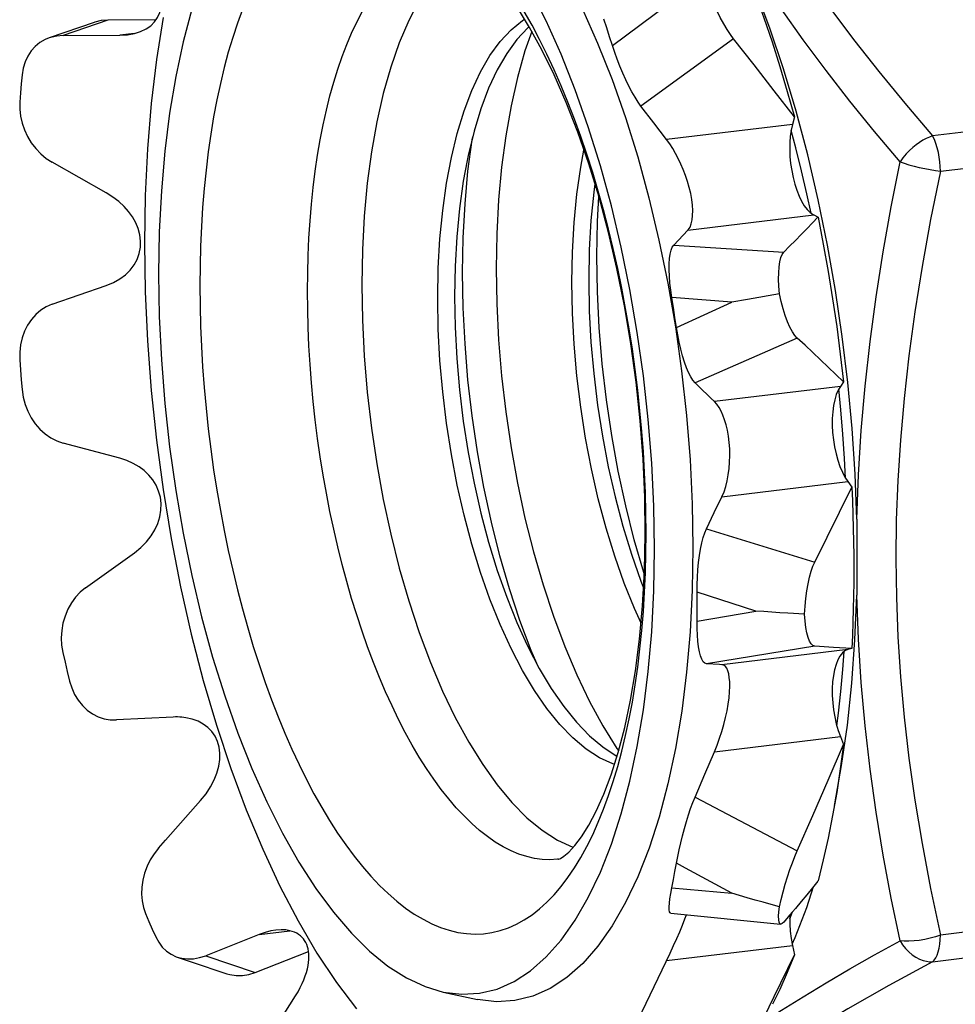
# Model space of a CAD drawing. Header units: inches. Extents: x 0 to 16.9, y 0 to 13.1.
# Tile 31 of 36: x 14.084 to 14.283, y 5.754 to 5.964. Entities that reach past the tile are written whole.
import ezdxf

# ---------------------------------------------------------------- set-up
doc = ezdxf.new("R2010")
doc.units = ezdxf.units.IN
doc.header["$LTSCALE"] = 0.9307692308
doc.header["$MEASUREMENT"] = 0
doc.layers.get('0').update_dxf_attribs({"linetype": 'CONTINUOUS'})

msp = doc.modelspace()

# ---------------------------------------------------------------- linework, layer by layer
at = {"color": 7, "linetype": 'Continuous'}
for p, q in [((14.0997076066, 5.9630608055), (14.0901930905, 5.9597711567)), ((14.1026178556, 5.963547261), (14.0931270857, 5.9602651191)), ((14.1128895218, 5.9636192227), (14.1026178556, 5.963547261)), ((14.2087369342, 5.9618698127), (14.208119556, 5.9637221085)), ((14.1083493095, 5.9607130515), (14.1051971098, 5.9603326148)), ((14.2093460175, 5.9600046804), (14.2087369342, 5.9618698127)), ((14.0931270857, 5.9602651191), (14.1051971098, 5.9603326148)), ((14.1051971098, 5.9603326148), (14.1068423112, 5.9604333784)), ((14.2099467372, 5.9581269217), (14.2093460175, 5.9600046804)), ((14.2357038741, 5.959544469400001), (14.2160125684, 5.945239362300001)), ((14.2400535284, 5.954036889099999), (14.2357038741, 5.959544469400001)), ((14.2443626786, 5.948502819), (14.2400535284, 5.954036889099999)), ((14.0844211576, 5.951938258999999), (14.0842435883, 5.9500060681)), ((14.3766801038, 5.9508166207), (14.2780204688, 5.9389094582)), ((14.0840771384, 5.9480628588), (14.0839227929, 5.9461214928)), ((14.0842435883, 5.9500060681), (14.0840771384, 5.9480628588)), ((14.2486312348, 5.9429423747), (14.2443626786, 5.948502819)), ((14.2187634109, 5.9416669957), (14.2160125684, 5.945239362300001)), ((14.2514551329, 5.9348702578), (14.2489837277, 5.9441518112)), ((14.2486312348, 5.9429423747), (14.2482123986, 5.941369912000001)), ((14.2796843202, 5.9313992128), (14.3783439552, 5.9433063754)), ((14.221450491, 5.938140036), (14.2187634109, 5.9416669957)), ((14.2482123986, 5.941369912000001), (14.221450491, 5.938140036)), ((14.1023234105, 5.9267916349), (14.0908178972, 5.9333129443)), ((14.2259882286, 5.9188711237), (14.2527501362, 5.9221009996)), ((14.2519740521, 5.9226261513), (14.2526221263, 5.9221682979)), ((14.2527501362, 5.9221140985), (14.2536492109, 5.9216281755)), ((14.2250030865, 5.9178240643), (14.2259882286, 5.9188711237)), ((14.2259882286, 5.9188711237), (14.2260700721, 5.918963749)), ((14.2260700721, 5.918963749), (14.2264380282, 5.9195301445)), ((14.2229697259, 5.9156966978), (14.2239968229, 5.9167659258)), ((14.2239968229, 5.9167659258), (14.2250030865, 5.9178240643)), ((14.2229697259, 5.9156966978), (14.2463822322, 5.914200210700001)), ((14.0908178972, 5.9031075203), (14.1023234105, 5.9070904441)), ((14.2217147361, 5.9076074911), (14.2233207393, 5.898309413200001)), ((14.2229084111, 5.9024137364), (14.2225713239, 5.9045182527)), ((14.2353241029, 5.9035380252), (14.2225713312, 5.904518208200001)), ((14.2386232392, 5.9041049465), (14.2353240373, 5.9035380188)), ((14.2454506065, 5.9053174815), (14.2386232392, 5.9041049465)), ((14.223235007, 5.9003056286), (14.2229084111, 5.9024137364)), ((14.2235510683, 5.8981942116), (14.2353241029, 5.9035380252)), ((14.2235510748, 5.898194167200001), (14.223235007, 5.9003056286)), ((14.2492150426, 5.895915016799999), (14.2275094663, 5.8863936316)), ((14.0839227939, 5.8913101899), (14.0840778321, 5.889188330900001)), ((14.0840778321, 5.889188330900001), (14.0842439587, 5.8870649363)), ((14.0842439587, 5.8870649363), (14.0844211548, 5.884940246)), ((14.2289098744, 5.8850532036), (14.2275094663, 5.8863936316)), ((14.2583996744, 5.8856344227), (14.2316377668, 5.882404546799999)), ((14.2590755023, 5.886596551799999), (14.2583996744, 5.8856344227)), ((14.1051971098, 5.8703594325), (14.0931270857, 5.873591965)), ((14.2332216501, 5.8621596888), (14.2599835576, 5.8653895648)), ((14.2582440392, 5.8589015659), (14.260825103, 5.8642335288)), ((14.2599835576, 5.8653895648), (14.260825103, 5.8642335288)), ((14.2316042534, 5.8587820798), (14.2332216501, 5.8621596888)), ((14.2299378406, 5.8553546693), (14.2316042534, 5.8587820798)), ((14.2556164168, 5.853581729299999), (14.2582440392, 5.8589015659)), ((14.2618920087, 5.8573843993), (14.2618920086, 5.841251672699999)), ((14.2299378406, 5.8553546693), (14.2529422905, 5.8482741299)), ((14.2529422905, 5.8482741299), (14.2556164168, 5.853581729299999)), ((14.0979011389, 5.8427764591), (14.1083109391, 5.8502603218)), ((14.2279689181, 5.8397977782), (14.2279576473, 5.8418702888)), ((14.2404629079, 5.8378548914), (14.2279576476, 5.841870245)), ((14.227968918, 5.8377314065), (14.2279689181, 5.8397977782)), ((14.2279576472, 5.835671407), (14.227968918, 5.8377314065)), ((14.2279576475, 5.8356714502), (14.2404629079, 5.8378548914)), ((14.0930842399, 5.8290218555), (14.0935505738, 5.8269926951)), ((14.1938308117, 5.8267087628), (14.192659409, 5.829469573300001)), ((14.2529422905, 5.830350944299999), (14.2299378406, 5.826631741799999)), ((14.2599835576, 5.829644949), (14.2332216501, 5.8264150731)), ((14.2569360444, 5.8301171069), (14.2529422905, 5.830350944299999)), ((14.260825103, 5.8298668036), (14.2569360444, 5.8301171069)), ((14.260825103, 5.8298668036), (14.2599835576, 5.829644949)), ((14.0935505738, 5.8269926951), (14.0940265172, 5.824971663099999)), ((14.0940265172, 5.824971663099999), (14.0945120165, 5.822958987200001)), ((14.116543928, 5.8153000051), (14.1045168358, 5.8146837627)), ((14.2316377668, 5.8079284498), (14.2583996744, 5.8111583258)), ((14.2583996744, 5.8111583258), (14.2590755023, 5.8094459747)), ((14.2296010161, 5.8031430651), (14.2316377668, 5.8079284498)), ((14.2558328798, 5.8018931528), (14.2590755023, 5.8094459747)), ((14.2107536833, 5.8070871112), (14.2109339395, 5.8070041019)), ((14.2275094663, 5.7982884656), (14.2296010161, 5.8031430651)), ((14.2525460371, 5.794360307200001), (14.2558328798, 5.8018931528)), ((14.2275094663, 5.7982884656), (14.2492150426, 5.7868475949)), ((14.2492150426, 5.7868475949), (14.2525460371, 5.794360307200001)), ((14.2232350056, 5.782478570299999), (14.2235510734, 5.784239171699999)), ((14.2225713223, 5.7790026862), (14.2229084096, 5.7807330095)), ((14.2229084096, 5.7807330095), (14.2232350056, 5.782478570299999)), ((14.3783439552, 5.7808333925), (14.2796843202, 5.7689262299)), ((14.2225713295, 5.7790027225), (14.2353240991, 5.777876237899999)), ((14.2780204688, 5.763262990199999), (14.3766801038, 5.775170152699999)), ((14.1106681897, 5.7734856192), (14.1113828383, 5.771823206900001)), ((14.2223305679, 5.773565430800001), (14.2457052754, 5.771252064)), ((14.2476381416, 5.772369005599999), (14.2482004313, 5.773839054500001)), ((14.1113828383, 5.771823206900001), (14.1121043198, 5.7701774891)), ((14.1121043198, 5.7701774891), (14.1128325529, 5.7685486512)), ((14.1348314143, 5.7690494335), (14.1234488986, 5.7645442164)), ((14.1348314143, 5.7690494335), (14.1413539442, 5.7698366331)), ((14.221450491, 5.763501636), (14.2482123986, 5.766731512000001)), ((14.2482123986, 5.766731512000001), (14.2486312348, 5.764694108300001)), ((14.1174053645, 5.7642546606), (14.1203779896, 5.7632478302)), ((14.1234488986, 5.7645442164), (14.133997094, 5.761000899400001)), ((14.133997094, 5.761000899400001), (14.1453309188, 5.7654481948)), ((14.2196662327, 5.7597719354), (14.2222139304, 5.7651114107)), ((14.2443626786, 5.7558436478), (14.2486312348, 5.764694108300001)), ((14.1203779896, 5.7632478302), (14.1279745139, 5.7607083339)), ((14.2153791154, 5.750891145), (14.2196662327, 5.7597719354)), ((14.1739378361, 5.756813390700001), (14.1812266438, 5.7552553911)), ((14.2400535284, 5.747017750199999), (14.2443626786, 5.7558436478))]:
    msp.add_line(p, q, dxfattribs=at)
for points in [[(14.2164579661, 6.0543155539), (14.2181851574, 6.046926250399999), (14.2200725, 6.039777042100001), (14.2221196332, 6.0328792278), (14.2243276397, 6.0261989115), (14.2266996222, 6.0197062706), (14.2292291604, 6.0134003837), (14.2319017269, 6.0072921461), (14.2347447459, 6.001316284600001), (14.237765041, 5.9954373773), (14.2410098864, 5.989576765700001), (14.2445304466, 5.9836383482), (14.2483218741, 5.9776390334), (14.2523817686, 5.9715812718), (14.2567539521, 5.9654123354), (14.2614700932, 5.9590893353), (14.2665642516, 5.9525852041), (14.2720866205, 5.945853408), (14.2780204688, 5.9389094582)], [(14.1732882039, 6.004025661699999), (14.1773184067, 6.001441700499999), (14.1813045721, 5.9982023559), (14.185258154, 5.9942952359), (14.1891447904, 5.9897575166), (14.1929415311, 5.9846087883), (14.1966255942, 5.9788894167), (14.2001697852, 5.972638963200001), (14.2035643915, 5.9658794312), (14.206798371, 5.9586275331), (14.2098485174, 5.950938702), (14.2126926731, 5.9428567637), (14.2153166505, 5.9344332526), (14.2177021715, 5.925718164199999), (14.2198393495, 5.916759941), (14.2217147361, 5.9076074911)], [(14.1068423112, 5.9604333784), (14.1083046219, 5.9606988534), (14.1096165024, 5.9611156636), (14.1107669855, 5.961670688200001), (14.1117589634, 5.9623598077), (14.1125814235, 5.9631737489), (14.1132297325, 5.964111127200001), (14.1136867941, 5.965147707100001), (14.1139353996, 5.966253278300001), (14.1139868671, 5.9674159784), (14.1138430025, 5.9686220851), (14.1135197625, 5.9698478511), (14.1130361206, 5.9710641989), (14.1123957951, 5.972272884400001), (14.1116078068, 5.9734678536), (14.1106672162, 5.9746512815), (14.1095677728, 5.975829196), (14.1083109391, 5.9769751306)], [(14.2385013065, 5.9739621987), (14.240361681, 5.9690681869), (14.2421545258, 5.964059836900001), (14.2438810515, 5.9589334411), (14.2455376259, 5.953700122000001), (14.2471206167, 5.9483710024), (14.2486312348, 5.9429423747)], [(14.2710990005, 5.9333934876), (14.2656585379, 5.9398386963), (14.2604247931, 5.9463135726), (14.2553611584, 5.952835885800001), (14.2505095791, 5.9593678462), (14.2458975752, 5.9659057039), (14.2415202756, 5.9724594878)], [(14.1739378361, 5.756813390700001), (14.1778831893, 5.7563233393), (14.1816913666, 5.756541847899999), (14.1854126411, 5.7574525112), (14.1890262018, 5.7590502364), (14.1925118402, 5.761326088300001), (14.1958500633, 5.764267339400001), (14.1990222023, 5.7678575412), (14.2020105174, 5.7720766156), (14.2047982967, 5.776900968), (14.2073699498, 5.7823036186), (14.209711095, 5.7882543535), (14.2118086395, 5.794719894), (14.2136508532, 5.8016640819), (14.2152274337, 5.8090480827), (14.2165295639, 5.816830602), (14.2175499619, 5.824968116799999), (14.2182829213, 5.8334151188), (14.218724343, 5.8421243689), (14.2188717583, 5.851047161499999), (14.218724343, 5.8601335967), (14.2182829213, 5.8693328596), (14.2175499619, 5.878593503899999), (14.2165295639, 5.887863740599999), (14.2152274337, 5.897091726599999), (14.2136508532, 5.9062258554), (14.2118086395, 5.9152150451), (14.209711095, 5.9240090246), (14.2073699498, 5.9325586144), (14.2047982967, 5.940816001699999), (14.2020105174, 5.9487350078), (14.1990222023, 5.956271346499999), (14.1958500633, 5.963382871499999), (14.1925118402, 5.9700298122)], [(14.2357038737, 5.95954447), (14.2350223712, 5.9604699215), (14.2343250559, 5.9615396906), (14.2336037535, 5.96276655), (14.2328773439, 5.964114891), (14.2321585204, 5.9655614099), (14.2314598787, 5.967074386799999), (14.2308015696, 5.968609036), (14.2301768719, 5.9701754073)], [(14.2489837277, 5.9441518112), (14.2462844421, 5.9531618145), (14.2433718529, 5.9618525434), (14.240256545, 5.9701930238)], [(14.1688521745, 5.967735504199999), (14.1666351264, 5.963484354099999), (14.1646130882, 5.9587442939), (14.1627985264, 5.9535445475), (14.1612026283, 5.9479171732), (14.1598352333, 5.9418968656), (14.1587047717, 5.9355207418), (14.1578182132, 5.9288281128), (14.1571810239, 5.9218602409), (14.156797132, 5.9146600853), (14.1566689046, 5.9072720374), (14.156797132, 5.899741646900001), (14.1571810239, 5.8921153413), (14.1578182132, 5.8844401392), (14.1587047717, 5.876763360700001), (14.1598352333, 5.869132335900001), (14.1612026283, 5.8615941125), (14.1627985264, 5.8541951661), (14.1646130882, 5.8469811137), (14.1666351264, 5.8399964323), (14.1688521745, 5.8332841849), (14.1712505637, 5.8268857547), (14.1738155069, 5.82084059), (14.1765311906, 5.8151859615), (14.1793808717, 5.8099567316), (14.1823469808, 5.8051851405), (14.185411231, 5.8009006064), (14.1885547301, 5.7971295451), (14.1917580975, 5.7938952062), (14.1950015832, 5.791217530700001), (14.1982651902, 5.7891130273)], [(14.1204952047, 5.965897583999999), (14.118652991, 5.958953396), (14.1170764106, 5.9515693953), (14.1157742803, 5.943786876), (14.1147538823, 5.9356493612), (14.1140209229, 5.9272023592), (14.1135795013, 5.9184931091), (14.1134320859, 5.9095703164), (14.1135795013, 5.9004838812), (14.1140209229, 5.8912846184), (14.1147538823, 5.882023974), (14.1157742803, 5.8727537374), (14.1170764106, 5.8635257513), (14.118652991, 5.8543916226), (14.1204952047, 5.845402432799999), (14.1225927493, 5.8366084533), (14.1249338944, 5.8280588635), (14.1275055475, 5.8198014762), (14.1302933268, 5.8118824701), (14.1332816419, 5.8043461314), (14.1364537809, 5.7972346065), (14.139792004, 5.7905876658), (14.1432776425, 5.784442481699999), (14.1468912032, 5.7788334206), (14.1506124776, 5.7737918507), (14.1544206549, 5.7693459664), (14.1582944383, 5.7655206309), (14.1622121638, 5.762337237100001), (14.1661519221, 5.7598135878)], [(14.1312721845, 5.9657841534), (14.1302068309, 5.9628818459), (14.1292022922, 5.9598528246), (14.128260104, 5.9567016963), (14.1273817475, 5.953433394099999), (14.1265685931, 5.950053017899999), (14.1258218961, 5.9465658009), (14.125142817, 5.9429771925), (14.1245323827, 5.9392926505), (14.1239915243, 5.9355177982), (14.1235210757, 5.9316584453), (14.1231217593, 5.9277204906), (14.1227941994, 5.9237100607), (14.1225389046, 5.919633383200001), (14.1223562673, 5.9154967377), (14.1222465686, 5.9113065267), (14.1222099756, 5.907069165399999), (14.122246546, 5.9027911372), (14.1223562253, 5.8984790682), (14.1225388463, 5.894139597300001), (14.1227941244, 5.8897794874), (14.1231216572, 5.8854055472), (14.1235209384, 5.881024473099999), (14.1239913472, 5.876643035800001), (14.1245321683, 5.8722678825), (14.1251425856, 5.8679056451), (14.1258216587, 5.8635630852), (14.1265683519, 5.8592468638), (14.1273815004, 5.8549637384), (14.1282598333, 5.8507204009), (14.1292019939, 5.8465233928), (14.1302065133, 5.8423792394), (14.1312718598, 5.8382942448), (14.1323964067, 5.8342746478), (14.1335784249, 5.830326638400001), (14.1348161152, 5.8264562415), (14.1361075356, 5.8226695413), (14.1374506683, 5.8189724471), (14.1388434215, 5.8153706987), (14.1402835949, 5.8118699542), (14.1417690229, 5.8084754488), (14.1432974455, 5.8051923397), (14.1448665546, 5.8020255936), (14.1464740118, 5.798979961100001), (14.1481172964, 5.7960602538), (14.1497938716, 5.7932710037), (14.1515011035, 5.7906166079), (14.1532363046, 5.7881012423), (14.154996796, 5.7857287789), (14.1567798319, 5.7835029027), (14.1585826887, 5.7814269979), (14.1604025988, 5.779504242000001), (14.1622367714, 5.777737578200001), (14.1640823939, 5.776129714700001), (14.1659366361, 5.774683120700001), (14.1677966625, 5.773400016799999), (14.1696595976, 5.7722823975)], [(14.1866985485, 5.7877170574), (14.1850235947, 5.788723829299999), (14.1833514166, 5.7898831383), (14.1816847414, 5.7911930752), (14.1800262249, 5.7926515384), (14.178378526, 5.794256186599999), (14.1767442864, 5.7960044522), (14.1751261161, 5.797893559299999), (14.1735266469, 5.799920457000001), (14.171948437, 5.802081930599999), (14.1703941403, 5.8043743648), (14.1688663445, 5.806793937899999), (14.1673675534, 5.809336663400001), (14.1659002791, 5.8119982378), (14.1644667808, 5.8147745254), (14.1630693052, 5.8176611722), (14.1617101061, 5.8206535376), (14.1603913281, 5.8237469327), (14.1591151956, 5.8269361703), (14.1578838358, 5.8302159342), (14.1566992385, 5.833580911), (14.1555633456, 5.837025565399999), (14.1544779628, 5.840544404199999), (14.153444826, 5.8441317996), (14.1524656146, 5.847781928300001), (14.1515419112, 5.8514889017), (14.1506752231, 5.855246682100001), (14.1498669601, 5.8590491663), (14.149118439, 5.8628901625), (14.1484308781, 5.866763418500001), (14.1478053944, 5.8706626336), (14.1472430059, 5.874581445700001), (14.146744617, 5.8785135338), (14.146311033, 5.8824525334), (14.1459429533, 5.886392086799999), (14.1456409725, 5.8903258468), (14.1454055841, 5.8942474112), (14.1452371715, 5.898150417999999), (14.1451360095, 5.9020285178), (14.1451022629, 5.905875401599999), (14.1451359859, 5.9096848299), (14.1452371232, 5.9134506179), (14.14540551, 5.9171666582), (14.1456408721, 5.920826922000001), (14.1459428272, 5.9244254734), (14.1463108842, 5.9279564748), (14.1467444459, 5.9314142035), (14.1472428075, 5.9347930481), (14.1478051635, 5.938087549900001), (14.1484306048, 5.9412923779), (14.1491181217, 5.944402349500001), (14.1498666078, 5.9474124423), (14.1506748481, 5.950317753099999), (14.1515415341, 5.953113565), (14.1524652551, 5.9557953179), (14.153444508, 5.9583586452), (14.1544776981, 5.9607993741), (14.1555631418, 5.9631135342), (14.1566990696, 5.965297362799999)], [(14.1984918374, 5.7850723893), (14.1985169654, 5.7850775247), (14.1988874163, 5.785238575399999), (14.199612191, 5.785706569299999), (14.2006449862, 5.7865906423), (14.2019199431, 5.787963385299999), (14.2033574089, 5.7898539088), (14.2048994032, 5.7922886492), (14.2064946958, 5.7952851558), (14.2081042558, 5.798870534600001), (14.2096785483, 5.8030358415), (14.2111782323, 5.807776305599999), (14.2125638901, 5.8130661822), (14.2138022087, 5.8188753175), (14.2148641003, 5.8251644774), (14.2157250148, 5.8318865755), (14.2163654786, 5.8389932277), (14.2167699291, 5.846428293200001), (14.2169271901, 5.854137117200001), (14.2168297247, 5.8620591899), (14.2164735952, 5.8701359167), (14.2158582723, 5.8783052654), (14.2149863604, 5.886506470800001), (14.2138636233, 5.894677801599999), (14.2124988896, 5.902757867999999), (14.210903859, 5.9106867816), (14.2090936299, 5.918404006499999), (14.2070858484, 5.9258530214), (14.2049022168, 5.932976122), (14.2025665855, 5.939722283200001), (14.2001078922, 5.946039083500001), (14.1975571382, 5.951882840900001), (14.1949501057, 5.9572125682), (14.1923246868, 5.9619972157), (14.189723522, 5.9662113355)], [(14.2110590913, 5.804762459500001), (14.2119374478, 5.8080307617), (14.2127506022, 5.8114111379), (14.2134972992, 5.8148983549), (14.2141763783, 5.818486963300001), (14.2147868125, 5.8221715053), (14.215327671, 5.8259463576), (14.2157981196, 5.8298057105), (14.216197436, 5.8337436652), (14.2165249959, 5.8377540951), (14.2167802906, 5.8418307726), (14.216962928, 5.8459674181), (14.2170726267, 5.8501576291), (14.2171092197, 5.854394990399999), (14.2170726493, 5.8586730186), (14.2169629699, 5.8629850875), (14.2167803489, 5.8673245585), (14.2165250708, 5.8716846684), (14.2161975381, 5.8760586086), (14.2157982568, 5.8804396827), (14.215327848, 5.88482112), (14.214787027, 5.889196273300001), (14.2141766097, 5.8935585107), (14.2134975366, 5.8979010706), (14.2127508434, 5.902217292), (14.2119376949, 5.9065004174), (14.211059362, 5.9107437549), (14.2101172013, 5.914940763), (14.209112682, 5.9190849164), (14.2080473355, 5.923169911), (14.2069227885, 5.927189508), (14.2057407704, 5.9311375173), (14.20450308, 5.9350079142), (14.2032116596, 5.938794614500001), (14.201868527, 5.9424917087), (14.2004757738, 5.946093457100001), (14.1990356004, 5.9495942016), (14.1975501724, 5.952988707), (14.1960217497, 5.9562718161), (14.1944526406, 5.9594385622), (14.1928451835, 5.9624841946), (14.1912018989, 5.965403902)], [(14.2099467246, 5.9581269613), (14.2188038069, 5.964721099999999), (14.2206017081, 5.966054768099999)], [(14.1026178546, 5.963547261), (14.1011926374, 5.9634284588), (14.0998476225, 5.9631070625), (14.0997078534, 5.9630602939)], [(14.1144074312, 5.96409498), (14.1129895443, 5.9551604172), (14.1118790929, 5.945841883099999), (14.11108, 5.936192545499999), (14.1105993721, 5.9262608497), (14.1104370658, 5.916100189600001), (14.1105964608, 5.9057621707), (14.1110740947, 5.8953006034), (14.1118699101, 5.8847681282), (14.1129770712, 5.8742198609), (14.1143919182, 5.8637112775), (14.1161048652, 5.8532939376), (14.1181091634, 5.843021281), (14.1203926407, 5.8329431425), (14.1229457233, 5.823111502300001), (14.1257538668, 5.813573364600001), (14.1288049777, 5.804378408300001), (14.1320821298, 5.7955705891), (14.1355715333, 5.787195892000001), (14.1392516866, 5.7792979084), (14.1431004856, 5.7719287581), (14.1471059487, 5.7651088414), (14.1512586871, 5.758861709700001), (14.1555288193, 5.7532300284)], [(14.2071855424, 5.8066564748), (14.2043455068, 5.8085012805), (14.2015248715, 5.810870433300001), (14.1987429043, 5.8137477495), (14.1960186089, 5.8171135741), (14.193370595, 5.8209449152), (14.1908169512, 5.825215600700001), (14.1883751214, 5.8298964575), (14.1860617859, 5.8349555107), (14.1838927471, 5.840358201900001), (14.1818828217, 5.846067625), (14.1800457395, 5.8520447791), (14.1783940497, 5.858248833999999), (14.176939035, 5.8646374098), (14.1756906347, 5.871166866), (14.1746573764, 5.8777925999), (14.1738463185, 5.8844693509), (14.1732630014, 5.89115151), (14.1729114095, 5.8977934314), (14.1727939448, 5.904349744), (14.1729114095, 5.9107756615), (14.1732630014, 5.917027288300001), (14.1738463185, 5.9230619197), (14.1746573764, 5.9288383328), (14.1756906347, 5.9343170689), (14.176939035, 5.9394607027), (14.1783940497, 5.944234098), (14.1800457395, 5.9486046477), (14.1818828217, 5.9525424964), (14.1838927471, 5.9560207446), (14.1860617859, 5.9590156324), (14.1883751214, 5.961506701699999), (14.1908169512, 5.963476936), (14.191258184, 5.9637250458)], [(14.19222255, 5.9621626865), (14.1919432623, 5.9619373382), (14.1896299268, 5.9594462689), (14.187460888, 5.956451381), (14.1854509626, 5.9529731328), (14.1836138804, 5.9490352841), (14.1819621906, 5.944664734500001), (14.1805071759, 5.9398913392), (14.1792587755, 5.9347477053), (14.1790417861, 5.9337124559)], [(14.1927931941, 5.961143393), (14.1913436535, 5.956989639), (14.1897477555, 5.9513622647), (14.1883803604, 5.945341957), (14.1872498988, 5.9389658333), (14.1863633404, 5.932273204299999), (14.185726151, 5.9253053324), (14.1853422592, 5.918105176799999), (14.1852140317, 5.9107171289), (14.1853422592, 5.903186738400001), (14.185726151, 5.8955604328), (14.1863633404, 5.8878852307), (14.1872498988, 5.880208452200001), (14.1883803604, 5.8725774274), (14.1897477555, 5.865039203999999), (14.1913436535, 5.8576402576), (14.1931582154, 5.8504262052), (14.1951802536, 5.8434415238), (14.1973973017, 5.8367292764), (14.1997956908, 5.8303308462), (14.2023606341, 5.8242856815), (14.2050763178, 5.818631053), (14.2079259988, 5.8134018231), (14.210892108, 5.808630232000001), (14.2112652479, 5.808108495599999)], [(14.0901956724, 5.9597660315), (14.0893252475, 5.9594066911), (14.0882133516, 5.9587655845), (14.0872129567, 5.957956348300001), (14.086340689, 5.9569947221), (14.0856180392, 5.9558950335), (14.0850508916, 5.9546740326), (14.084653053, 5.953356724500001), (14.0844211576, 5.951938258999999)], [(14.0931270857, 5.9602651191), (14.0917922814, 5.960158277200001), (14.0905278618, 5.959874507), (14.0901956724, 5.9597660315)], [(14.2160125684, 5.945239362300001), (14.2153844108, 5.946116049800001), (14.2147449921, 5.947122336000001), (14.2140877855, 5.9482685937), (14.2134273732, 5.9495260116), (14.2127733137, 5.9508758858), (14.21213594, 5.9522918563), (14.2115276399, 5.953746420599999), (14.2109544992, 5.9552190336), (14.2104286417, 5.9566773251), (14.2099467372, 5.9581269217)], [(14.0839227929, 5.9461214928), (14.0839038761, 5.944626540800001), (14.0840601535, 5.943135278), (14.0843947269, 5.9416419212), (14.0848968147, 5.940179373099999), (14.0855609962, 5.9387692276), (14.086372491, 5.9374366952), (14.0873196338, 5.9362061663), (14.0883863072, 5.9350963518), (14.0895504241, 5.9341353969), (14.0908178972, 5.9333129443)], [(14.2482123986, 5.941369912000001), (14.2479466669, 5.9401627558), (14.2477614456, 5.938869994), (14.2476563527, 5.937479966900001), (14.247632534, 5.936027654), (14.2476920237, 5.934535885), (14.2478317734, 5.9330294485), (14.248051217, 5.9315328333), (14.2483449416, 5.9300697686), (14.2487098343, 5.9286650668), (14.2491384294, 5.9273399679), (14.2496252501, 5.9261181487), (14.2501612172, 5.925017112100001), (14.2507388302, 5.9240579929), (14.2513478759, 5.9232535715), (14.2519740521, 5.9226261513)], [(14.2522137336, 5.9224568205), (14.2513054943, 5.9266121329), (14.2501602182, 5.9314856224), (14.248923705, 5.936400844), (14.2479356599, 5.9400859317)], [(14.1792270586, 5.9314119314), (14.180113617, 5.938104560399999), (14.1802255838, 5.9387311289)], [(14.2264380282, 5.9195301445), (14.2267099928, 5.9202418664), (14.2268966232, 5.9210725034), (14.2269973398, 5.9220114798), (14.2270143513, 5.923054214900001), (14.2269489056, 5.924185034), (14.226800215, 5.925397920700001), (14.2265754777, 5.926661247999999), (14.2262730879, 5.9279403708), (14.2259044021, 5.9292241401), (14.2254736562, 5.930499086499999), (14.224996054, 5.931744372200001), (14.2244863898, 5.9329356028), (14.2239413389, 5.934078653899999), (14.2233667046, 5.935171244), (14.2227588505, 5.9362148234), (14.2221193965, 5.937212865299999), (14.221450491, 5.938140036)], [(14.2780204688, 5.9389094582), (14.2773466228, 5.938651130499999), (14.2766532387, 5.938346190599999), (14.2759550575, 5.937974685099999), (14.275243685, 5.9375360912), (14.2745271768, 5.937032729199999), (14.2738085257, 5.9364556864), (14.2730916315, 5.9358061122), (14.2723899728, 5.9350779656), (14.2717107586, 5.934272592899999), (14.2710990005, 5.9333934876)], [(14.2796843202, 5.9313992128), (14.2796560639, 5.932403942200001), (14.2795721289, 5.9334197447), (14.2794349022, 5.9344266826), (14.2792458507, 5.935416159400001), (14.2790054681, 5.9363797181), (14.2787178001, 5.9372950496), (14.278387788, 5.9381433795), (14.2780204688, 5.9389094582)], [(14.2160313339, 5.8352855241), (14.2146069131, 5.8384006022), (14.2124378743, 5.843803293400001), (14.2104279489, 5.8495127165), (14.2085908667, 5.8554898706), (14.2069391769, 5.861693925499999), (14.2054841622, 5.8680825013), (14.2042357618, 5.8746119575), (14.2032025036, 5.8812376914), (14.2023914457, 5.8879144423), (14.2018081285, 5.8945966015), (14.2014565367, 5.9012385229), (14.2013390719, 5.9077948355), (14.2014565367, 5.914220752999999), (14.2018081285, 5.920472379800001), (14.2023914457, 5.9265070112), (14.2032025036, 5.9322834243), (14.2038864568, 5.9359100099)], [(14.1790417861, 5.9337124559), (14.1782255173, 5.9292689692), (14.1774144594, 5.9234925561), (14.1768311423, 5.9174579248), (14.1764795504, 5.9112062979), (14.1763620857, 5.904780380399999), (14.1764795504, 5.898224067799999), (14.1768311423, 5.8915821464), (14.1774144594, 5.8848999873), (14.1782255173, 5.8782232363), (14.1792587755, 5.8715975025), (14.1805071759, 5.8650680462), (14.1819621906, 5.858679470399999), (14.1836138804, 5.8524754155), (14.1854509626, 5.8464982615), (14.187460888, 5.840788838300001), (14.1896299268, 5.8353861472), (14.1913771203, 5.8315051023)], [(14.2556681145, 5.9156761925), (14.2536909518, 5.9253436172), (14.2514551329, 5.9348702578)], [(14.2618920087, 5.8573844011), (14.262246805, 5.8668417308), (14.2628343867, 5.876249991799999), (14.2636679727, 5.8856909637), (14.2647318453, 5.8951674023), (14.2660243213, 5.904697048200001), (14.2675232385, 5.9142634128), (14.2692078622, 5.923811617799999), (14.2710990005, 5.9333934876)], [(14.2710990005, 5.9333934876), (14.2720002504, 5.9330847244), (14.2729977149, 5.9327840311), (14.2740681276, 5.932492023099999), (14.2751892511, 5.9322172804), (14.2763358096, 5.9319652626), (14.2774839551, 5.931741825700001), (14.2786096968, 5.9315543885), (14.2796843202, 5.9313992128)], [(14.192659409, 5.829469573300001), (14.1902610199, 5.8358680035), (14.1880439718, 5.842580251), (14.1860219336, 5.8495649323), (14.1842073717, 5.8567789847), (14.1826114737, 5.8641779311), (14.1812440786, 5.871716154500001), (14.180113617, 5.879347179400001), (14.1792270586, 5.887023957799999), (14.1785898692, 5.8946991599), (14.1782059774, 5.9023254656), (14.1780777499, 5.909855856), (14.1782059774, 5.9172439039), (14.1785898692, 5.924444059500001), (14.1792270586, 5.9314119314)], [(14.2796843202, 5.9313992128), (14.2776038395, 5.921099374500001), (14.2757941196, 5.9111241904), (14.2742604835, 5.9014892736), (14.2729869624, 5.892147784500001), (14.2719615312, 5.8830584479), (14.2711776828, 5.874220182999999), (14.2706272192, 5.8656487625), (14.2703031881, 5.857252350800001), (14.2701942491, 5.8489811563), (14.2703053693, 5.8407248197), (14.2706363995, 5.83234857), (14.2711913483, 5.8238758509), (14.2719692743, 5.8153101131), (14.272984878, 5.8065765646), (14.2742461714, 5.7976158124), (14.2757722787, 5.7883851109), (14.2775877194, 5.7788140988), (14.2796843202, 5.7689262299)], [(14.2062089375, 5.9287135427), (14.2059595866, 5.9269376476), (14.2053762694, 5.9209030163), (14.2050246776, 5.9146513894), (14.2049072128, 5.908225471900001), (14.2050246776, 5.9016691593), (14.2053762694, 5.8950272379), (14.2059595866, 5.8883450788), (14.2067706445, 5.8816683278), (14.2078039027, 5.8750425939), (14.2090523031, 5.8685131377), (14.2105073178, 5.862124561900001), (14.2121590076, 5.855920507), (14.2139960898, 5.849943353), (14.2160060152, 5.844233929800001), (14.2165736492, 5.8428200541)], [(14.1023234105, 5.9070904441), (14.1038623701, 5.9077290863), (14.1052234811, 5.908506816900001), (14.1064015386, 5.9093964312), (14.1074009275, 5.9103889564), (14.1082250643, 5.9114810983), (14.1088651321, 5.912658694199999), (14.1093169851, 5.9139185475), (14.1095687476, 5.915227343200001), (14.1096086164, 5.91654948), (14.109449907, 5.9178732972), (14.1090966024, 5.9191849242), (14.1085686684, 5.9204603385), (14.1078895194, 5.9216724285), (14.107062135, 5.922825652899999), (14.1060963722, 5.923915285), (14.1049870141, 5.9249427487), (14.1037275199, 5.925910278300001), (14.1023234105, 5.9267916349)], [(14.2167255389, 5.8456122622), (14.216589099, 5.8460253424), (14.2145670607, 5.8530100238), (14.2127524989, 5.8602240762), (14.2111566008, 5.8676230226), (14.2097892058, 5.875161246), (14.2086587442, 5.8827922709), (14.2077721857, 5.890469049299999), (14.2071349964, 5.8981442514), (14.2067511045, 5.905770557), (14.2066228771, 5.9133009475), (14.2067511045, 5.9206889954), (14.207035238, 5.926018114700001)], [(14.2463822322, 5.914200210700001), (14.2476220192, 5.9154417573), (14.2488499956, 5.9166838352), (14.2500661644, 5.9179264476), (14.2512705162, 5.919169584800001), (14.2524630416, 5.9204132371), (14.2536437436, 5.9216574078)], [(14.2526221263, 5.9221682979), (14.2526434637, 5.922156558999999), (14.2526648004, 5.922145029), (14.2526861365, 5.922132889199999), (14.2527074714, 5.9221225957), (14.2527288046, 5.9221166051), (14.2527501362, 5.9221140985)], [(14.2536492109, 5.9216281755), (14.2547702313, 5.9158856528), (14.2558056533, 5.9100982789), (14.2567564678, 5.9042600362), (14.257619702, 5.8983889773), (14.2583923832, 5.8925031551), (14.2590755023, 5.886596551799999)], [(14.2225713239, 5.9045182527), (14.222340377, 5.906093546), (14.2221664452, 5.9076051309), (14.2220503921, 5.909058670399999), (14.2219942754, 5.9104238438), (14.2220006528, 5.911680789), (14.2220695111, 5.912808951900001), (14.2222020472, 5.913787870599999), (14.2223969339, 5.914604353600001), (14.2226523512, 5.915237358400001), (14.2229697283, 5.9156967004)], [(14.2599816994, 5.886470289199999), (14.258803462, 5.8962752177), (14.2573674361, 5.905999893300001), (14.2556681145, 5.9156761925)], [(14.2454506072, 5.905317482), (14.2453282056, 5.9069252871), (14.2452736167, 5.9084197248), (14.2452889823, 5.9098105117), (14.2453736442, 5.9110588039), (14.2455289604, 5.9121365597), (14.2457508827, 5.913029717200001), (14.2460344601, 5.9137137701), (14.2463822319, 5.9142002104)], [(14.2492150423, 5.8959150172), (14.2487011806, 5.8964936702), (14.2481914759, 5.8972653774), (14.2476798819, 5.898241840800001), (14.2471792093, 5.8993951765), (14.2466981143, 5.9007084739), (14.2462440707, 5.9021521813), (14.2458299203, 5.9036853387), (14.2454506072, 5.905317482)], [(14.0908178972, 5.9031075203), (14.0895622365, 5.9025605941), (14.0884041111, 5.9018438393), (14.0873364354, 5.9009473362), (14.0863848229, 5.8998928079), (14.085568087, 5.898693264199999), (14.084899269, 5.8973718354), (14.0843963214, 5.8959515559), (14.0840619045, 5.8944529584), (14.0839048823, 5.892907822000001), (14.0839227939, 5.8913101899)], [(14.2233207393, 5.898309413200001), (14.2246471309, 5.888912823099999), (14.2256883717, 5.879471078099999), (14.2264361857, 5.8700351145), (14.2268885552, 5.8606593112), (14.2270401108, 5.851397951), (14.2268926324, 5.842302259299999), (14.2264443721, 5.8334256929), (14.2257005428, 5.8248158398), (14.2246629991, 5.8165238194), (14.223340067, 5.8085924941), (14.2217370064, 5.8010692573), (14.2198648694, 5.7939916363), (14.2177319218, 5.7874022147), (14.2153517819, 5.7813332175), (14.2127354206, 5.77582223), (14.2098990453, 5.770895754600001), (14.206855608, 5.7665858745), (14.2036258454, 5.7629134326), (14.2002307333, 5.759907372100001), (14.1966825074, 5.7575754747), (14.1929909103, 5.7559317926), (14.1891843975, 5.754986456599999), (14.1852865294, 5.754756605), (14.1812266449, 5.755255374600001)], [(14.2275094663, 5.8863936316), (14.2270398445, 5.8869407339), (14.2265769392, 5.8876589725), (14.226115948, 5.8885578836), (14.2256665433, 5.889615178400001), (14.2252350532, 5.89081732), (14.224827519, 5.8921406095), (14.2244517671, 5.8935615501), (14.224110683, 5.895059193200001), (14.2238112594, 5.8966015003), (14.2235510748, 5.898194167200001)], [(14.2590755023, 5.886596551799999), (14.2574597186, 5.8881607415), (14.2558328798, 5.889720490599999), (14.2541949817, 5.8912758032), (14.2525460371, 5.8928266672), (14.2508860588, 5.894373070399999), (14.2492150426, 5.895915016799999)], [(14.2583996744, 5.8856344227), (14.2579322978, 5.8848358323), (14.257535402, 5.8838914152), (14.2572066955, 5.882791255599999), (14.2569530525, 5.881565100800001), (14.2567803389, 5.880231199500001), (14.2566892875, 5.8788141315), (14.2566832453, 5.877335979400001), (14.256760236, 5.8758224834), (14.2569209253, 5.8742983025), (14.2571607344, 5.872788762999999), (14.2574776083, 5.8713196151), (14.2578646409, 5.8699142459), (14.2583171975, 5.8685979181), (14.2588264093, 5.867390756), (14.259380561, 5.866324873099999), (14.2599835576, 5.8653895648)], [(14.2618920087, 5.8573844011), (14.2615268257, 5.8669732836), (14.2608906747, 5.876679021), (14.2599816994, 5.886470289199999)], [(14.0844211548, 5.884940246), (14.084651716, 5.8833469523), (14.0850484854, 5.8818160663), (14.0856154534, 5.8803421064), (14.0863369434, 5.8789560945), (14.0872043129, 5.877678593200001), (14.0881993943, 5.8765309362), (14.0893071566, 5.8755344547), (14.0905092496, 5.8747030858), (14.0917800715, 5.8740587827), (14.0931270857, 5.873591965)], [(14.2316377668, 5.882404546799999), (14.2309649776, 5.8830627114), (14.2302860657, 5.8837235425), (14.2289098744, 5.8850532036)], [(14.2595239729, 5.8661024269), (14.2592999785, 5.870311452), (14.2589468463, 5.8754923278), (14.258516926, 5.880680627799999), (14.2580857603, 5.885098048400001)], [(14.2332216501, 5.8621596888), (14.2336617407, 5.8632005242), (14.2340312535, 5.8643450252), (14.2343377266, 5.865559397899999), (14.2345776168, 5.8668364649), (14.234751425, 5.8681740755), (14.2348586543, 5.8695518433), (14.234898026, 5.8709617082), (14.2348711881, 5.8723666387), (14.2347701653, 5.8737298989), (14.2346051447, 5.875042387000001), (14.2343783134, 5.8762926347), (14.2341020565, 5.8774609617), (14.2337874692, 5.8785266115), (14.2334318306, 5.879497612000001), (14.233040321, 5.8803727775), (14.2326098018, 5.8811530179), (14.2321429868, 5.881837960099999), (14.2316377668, 5.882404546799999)], [(14.1083109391, 5.8502603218), (14.1096867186, 5.8513687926), (14.1108697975, 5.852566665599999), (14.1118600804, 5.8538216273), (14.1126626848, 5.8551283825), (14.1132813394, 5.8564849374), (14.1137098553, 5.8578740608), (14.1139447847, 5.8592911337), (14.113980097, 5.860698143), (14.1138094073, 5.862058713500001), (14.1134476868, 5.8633631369), (14.1129007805, 5.8645992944), (14.1121920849, 5.865746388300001), (14.1113484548, 5.866783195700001), (14.1103718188, 5.8677162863), (14.1092725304, 5.8685430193), (14.1080452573, 5.8692638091), (14.1066838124, 5.8698767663), (14.1051971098, 5.8703594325)], [(14.260825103, 5.8642335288), (14.2609551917, 5.8613062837), (14.2610616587, 5.8583880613), (14.2611445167, 5.8554783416), (14.2612037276, 5.852578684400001), (14.2612392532, 5.8496906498), (14.2612511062, 5.8468137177)], [(14.2279576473, 5.8418702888), (14.2279687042, 5.8434554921), (14.2280236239, 5.845033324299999), (14.2281240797, 5.8466101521), (14.2282676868, 5.848151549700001), (14.2284540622, 5.8496351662), (14.2286803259, 5.851034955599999), (14.2289447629, 5.852325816), (14.2292443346, 5.8534886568), (14.2295744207, 5.8544945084), (14.2299378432, 5.8553546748)], [(14.2507818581, 5.8371745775), (14.2509006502, 5.838877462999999), (14.2510662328, 5.840527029), (14.2512821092, 5.8421345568), (14.2515421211, 5.8436529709), (14.2518435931, 5.8450489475), (14.2521807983, 5.846299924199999), (14.2525456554, 5.8473703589), (14.2529422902, 5.848274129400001)], [(14.2612511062, 5.8468137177), (14.2612392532, 5.8439499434), (14.2612037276, 5.841101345), (14.2611445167, 5.8382674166), (14.2610616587, 5.835449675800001), (14.2609551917, 5.8326496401), (14.260825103, 5.8298668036)], [(14.0979011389, 5.8427764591), (14.0967818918, 5.8418497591), (14.0957819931, 5.840784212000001), (14.0948960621, 5.8395683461), (14.0941451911, 5.8382321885), (14.0935452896, 5.8367950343), (14.0931052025, 5.8352844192), (14.0928385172, 5.833729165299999), (14.0927445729, 5.832150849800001), (14.0928269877, 5.8305838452), (14.0930842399, 5.8290218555)], [(14.2608396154, 5.8224875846), (14.2615081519, 5.8317321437), (14.2618920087, 5.841251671)], [(14.2710990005, 5.7677158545), (14.2692080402, 5.776800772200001), (14.2675235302, 5.7858910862), (14.266024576, 5.795051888), (14.264731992, 5.8042347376), (14.2636680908, 5.8134222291), (14.2628345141, 5.822637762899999), (14.2622469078, 5.8318840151), (14.2618920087, 5.841251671)], [(14.2507818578, 5.8371745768), (14.2472635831, 5.8373766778), (14.2455337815, 5.8374859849), (14.2438236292, 5.8376016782), (14.2421332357, 5.8377251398), (14.2404628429, 5.8378548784)], [(14.2529422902, 5.830350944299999), (14.2525446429, 5.8304900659), (14.2521792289, 5.8308459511), (14.2518420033, 5.831427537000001), (14.2515408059, 5.832218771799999), (14.2512811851, 5.833211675), (14.2510657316, 5.8343830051), (14.2509004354, 5.835701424), (14.2507818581, 5.8371745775)], [(14.2299378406, 5.826631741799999), (14.2295778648, 5.8267618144), (14.2292495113, 5.8270823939), (14.2289496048, 5.8276008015), (14.2286838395, 5.8283045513), (14.2284560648, 5.829187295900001), (14.2282683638, 5.8302313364), (14.2281245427, 5.831420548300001), (14.2280241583, 5.83273644), (14.227969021, 5.8341517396), (14.2279576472, 5.835671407)], [(14.1913771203, 5.8315051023), (14.1919432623, 5.830327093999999), (14.1943850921, 5.8256462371), (14.1969387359, 5.8213755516), (14.1995867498, 5.817544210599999), (14.2023110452, 5.8141783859), (14.2050930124, 5.811301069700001), (14.2079136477, 5.808931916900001), (14.2107536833, 5.8070871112)], [(14.2599835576, 5.829644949), (14.2593805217, 5.8293789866), (14.2588263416, 5.8289282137), (14.2583171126, 5.8282862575), (14.2578645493, 5.827472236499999), (14.2574775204, 5.8264964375), (14.2571606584, 5.8253789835), (14.256920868, 5.8241356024), (14.2567602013, 5.822789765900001), (14.2566832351, 5.8213617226), (14.2566893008, 5.8198768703), (14.2567803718, 5.8183587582), (14.256953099, 5.816833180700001), (14.2572067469, 5.815325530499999), (14.2575354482, 5.813860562), (14.2579323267, 5.8124756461), (14.2583996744, 5.8111583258)], [(14.2576572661, 5.813435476), (14.2580024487, 5.8161128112), (14.2585071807, 5.8207072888), (14.2589387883, 5.8254177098), (14.2592228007, 5.8292506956)], [(14.2332216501, 5.8264150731), (14.232688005, 5.826451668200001), (14.2299378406, 5.826631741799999)], [(14.2316377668, 5.8079284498), (14.232210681, 5.8093455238), (14.2327328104, 5.810801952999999), (14.2332065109, 5.8122624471), (14.2336270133, 5.8137244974), (14.2339943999, 5.8151878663), (14.2343051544, 5.8166309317), (14.2345568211, 5.8180452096), (14.2347454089, 5.8193938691), (14.2348573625, 5.8206440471), (14.2349011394, 5.8217904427), (14.2348769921, 5.822825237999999), (14.2347938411, 5.8237347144), (14.234659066, 5.8245066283), (14.2344711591, 5.8251501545), (14.2342349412, 5.8256660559), (14.2339475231, 5.826053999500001), (14.2336117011, 5.8263093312), (14.2332216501, 5.8264150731)], [(14.0945120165, 5.822958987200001), (14.0949688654, 5.8214835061), (14.0955750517, 5.8201224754), (14.096335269, 5.8188714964), (14.0972300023, 5.817755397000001), (14.0982480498, 5.8167908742), (14.0993689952, 5.8159923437), (14.1005754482, 5.815375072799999), (14.101847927, 5.8149461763), (14.1031588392, 5.8147182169), (14.1045168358, 5.8146837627)], [(14.2586744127, 5.804978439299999), (14.2598917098, 5.8135502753), (14.2608396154, 5.8224875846)], [(14.1192144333, 5.815169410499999), (14.118793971, 5.8152276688), (14.1183632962, 5.8152718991), (14.1179225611, 5.8153016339), (14.1174721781, 5.8153165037), (14.1170125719, 5.815316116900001), (14.116543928, 5.8153000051)], [(14.1223510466, 5.797517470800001), (14.1235302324, 5.7989848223), (14.1245029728, 5.8004706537), (14.1252743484, 5.8019382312), (14.125855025, 5.8033915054), (14.1262528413, 5.8048377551), (14.1264642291, 5.8062512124), (14.1264886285, 5.807617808), (14.1263272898, 5.8089137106), (14.1259794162, 5.8101169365), (14.125457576, 5.8112179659), (14.124770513, 5.8122046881), (14.1239298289, 5.813070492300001), (14.1229482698, 5.813807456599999), (14.1218305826, 5.814408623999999), (14.1205836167, 5.8148669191), (14.1192144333, 5.815169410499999)], [(14.2590755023, 5.8094459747), (14.2583923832, 5.8042976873), (14.257619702, 5.7992696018), (14.2567564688, 5.7943568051), (14.2558056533, 5.789574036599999), (14.2547702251, 5.7849360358), (14.2536491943, 5.780437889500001)], [(14.2103799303, 5.8052528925), (14.210025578, 5.805348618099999), (14.2071855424, 5.8066564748)], [(14.1696595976, 5.7722823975), (14.171522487, 5.7713320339), (14.1733824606, 5.7705503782), (14.1752366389, 5.7699386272), (14.1770821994, 5.769497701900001), (14.1789163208, 5.769228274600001), (14.1807361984, 5.7691307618), (14.1825390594, 5.769205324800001), (14.184322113, 5.7694518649), (14.1860826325, 5.7698700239), (14.1878178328, 5.770459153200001), (14.1895249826, 5.771218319), (14.1912014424, 5.7721463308), (14.1928445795, 5.7732417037), (14.194451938, 5.7745027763), (14.1960210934, 5.775927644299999), (14.1975496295, 5.7775141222), (14.1990352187, 5.7792598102), (14.2004755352, 5.7811619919), (14.201868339, 5.783217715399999), (14.2032114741, 5.7854237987), (14.2045028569, 5.7877768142), (14.2057404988, 5.7902731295), (14.2069224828, 5.792908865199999), (14.2080470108, 5.7956800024), (14.2091123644, 5.7985823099), (14.2101169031, 5.8016113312), (14.2110590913, 5.804762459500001)], [(14.2571494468, 5.7965933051), (14.2572059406, 5.796847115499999), (14.2586744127, 5.804978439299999)], [(14.1134201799, 5.7874199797), (14.1149127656, 5.7891000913), (14.1223510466, 5.797517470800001)], [(14.2235510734, 5.784239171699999), (14.2238105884, 5.785621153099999), (14.2241094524, 5.7870548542), (14.2244502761, 5.788546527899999), (14.2248254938, 5.7900621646), (14.2252313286, 5.791579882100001), (14.2256611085, 5.793071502), (14.2261094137, 5.7945105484), (14.2265705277, 5.7958744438), (14.2270357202, 5.7971299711), (14.2275094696, 5.7982884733)], [(14.1982651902, 5.7891130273), (14.2015287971, 5.7875946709), (14.2015673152, 5.7875837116)], [(14.1134201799, 5.7874199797), (14.1124761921, 5.7862251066), (14.1116650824, 5.7849420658), (14.1109831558, 5.7835592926), (14.1104463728, 5.7821113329), (14.1100671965, 5.7806213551), (14.1098502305, 5.779117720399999), (14.1098044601, 5.7776313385), (14.109926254, 5.7761819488), (14.1102143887, 5.7748019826), (14.1106681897, 5.7734856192)], [(14.1984918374, 5.7850723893), (14.1982716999, 5.7850473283), (14.1966534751, 5.7849544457), (14.1950191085, 5.7850202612), (14.1933712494, 5.7852446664), (14.191712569, 5.7856272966), (14.190045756, 5.7861675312), (14.1883735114, 5.786864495), (14.1866985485, 5.7877170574)], [(14.2454506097, 5.774949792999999), (14.2458304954, 5.7765221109), (14.2462452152, 5.778110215), (14.2466999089, 5.779725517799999), (14.2471815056, 5.7813187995), (14.2476823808, 5.7828558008), (14.2481937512, 5.7843082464), (14.2487025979, 5.785634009), (14.2492150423, 5.786847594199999)], [(14.2353240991, 5.777876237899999), (14.225489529, 5.783187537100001), (14.2235510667, 5.7842391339)], [(14.2536437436, 5.780414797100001), (14.2524630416, 5.7789612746), (14.2512705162, 5.7775086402), (14.2500661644, 5.77605689), (14.2488499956, 5.7746060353), (14.2476220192, 5.7731560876), (14.2463822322, 5.771707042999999)], [(14.2223325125, 5.7735710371), (14.2222060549, 5.7736299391), (14.2220717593, 5.773874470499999), (14.2220013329, 5.774309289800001), (14.2219937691, 5.7749252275), (14.222049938, 5.775715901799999), (14.2221663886, 5.7766678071), (14.2223403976, 5.777762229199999), (14.2225713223, 5.7790026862)], [(14.2481684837, 5.7669797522), (14.2488257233, 5.7684319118), (14.2512607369, 5.7747947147), (14.2526965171, 5.7792486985)], [(14.2454506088, 5.7749497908), (14.2437123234, 5.775422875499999), (14.241994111, 5.7759021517), (14.2402959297, 5.776386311), (14.2386180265, 5.7768763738), (14.2369607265, 5.7773734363), (14.2353240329, 5.777876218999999)], [(14.2457054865, 5.7712527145), (14.2455279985, 5.7713472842), (14.2453730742, 5.7716582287), (14.2452887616, 5.7721868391), (14.2452736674, 5.7729194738), (14.2453283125, 5.773838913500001), (14.2454506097, 5.774949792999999)], [(14.2222139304, 5.7651114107), (14.2229367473, 5.766687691), (14.2236153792, 5.768198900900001), (14.2242450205, 5.7696479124), (14.2248258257, 5.7710370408), (14.2253513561, 5.772346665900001), (14.2256886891, 5.773230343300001)], [(14.2476523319, 5.773191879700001), (14.2476325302, 5.7727171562), (14.2476563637, 5.771238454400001), (14.2477614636, 5.7697318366), (14.2479466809, 5.7682335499), (14.2482123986, 5.766731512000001)], [(14.138344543, 5.769979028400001), (14.1372971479, 5.769804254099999), (14.1360963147, 5.7694932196), (14.1348314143, 5.7690494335)], [(14.1413518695, 5.7698538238), (14.1404592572, 5.770006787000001), (14.1394829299, 5.7700541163), (14.138344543, 5.769979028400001)], [(14.2463822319, 5.7717070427), (14.2460336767, 5.7713732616), (14.2457497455, 5.7712517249), (14.2457054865, 5.7712527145)], [(14.1128325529, 5.7685486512), (14.113461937, 5.767391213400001), (14.1142181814, 5.7663865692), (14.1151064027, 5.7655320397), (14.1161048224, 5.7648427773), (14.1172006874, 5.7643292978), (14.1174060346, 5.764256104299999)], [(14.1425475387, 5.7559851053), (14.1430881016, 5.756884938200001), (14.143565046, 5.7577627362), (14.1439803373, 5.7586132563), (14.1443372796, 5.759435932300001), (14.1446386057, 5.760230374), (14.1448866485, 5.760994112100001), (14.1450834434, 5.76172511), (14.145232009, 5.7624242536), (14.1453349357, 5.7630924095), (14.1453942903, 5.763728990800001), (14.1454121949, 5.7643335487), (14.1453903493, 5.764907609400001), (14.145330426, 5.7654526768), (14.1452336, 5.7659682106), (14.1451013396, 5.7664538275), (14.1449340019, 5.7669107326), (14.1447320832, 5.767339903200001), (14.1444959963, 5.7677405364), (14.1442265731, 5.7681118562), (14.1439228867, 5.768454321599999), (14.1435842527, 5.7687679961), (14.1432105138, 5.769051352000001), (14.142801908, 5.769302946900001), (14.1423567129, 5.769521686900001), (14.1418727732, 5.7697061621), (14.1413518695, 5.7698538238)], [(14.2796843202, 5.7689262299), (14.2786096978, 5.7685620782), (14.2774839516, 5.7682529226), (14.2763357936, 5.7679980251), (14.2751892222, 5.767804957), (14.2740680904, 5.7676782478), (14.2729976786, 5.7676201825), (14.2720002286, 5.767634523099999), (14.2710990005, 5.7677158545)], [(14.2780204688, 5.763262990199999), (14.2783810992, 5.7636132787), (14.2787063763, 5.764083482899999), (14.2789904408, 5.7646628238), (14.2792310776, 5.7653457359), (14.2794254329, 5.766128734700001), (14.279567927, 5.7669968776), (14.2796549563, 5.7679343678), (14.2796843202, 5.7689262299)], [(14.2420940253, 5.7504636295), (14.245897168, 5.752935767), (14.2505091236, 5.7558236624), (14.2553607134, 5.7587522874), (14.2604244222, 5.7617235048), (14.2656583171, 5.764715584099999), (14.2710990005, 5.7677158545)], [(14.2710990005, 5.7677158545), (14.2716408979, 5.766842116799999), (14.2722727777, 5.7660437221), (14.2729635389, 5.7653266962), (14.2737014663, 5.7647102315), (14.2744660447, 5.764202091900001), (14.2752343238, 5.763808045), (14.2759975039, 5.7635258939), (14.2767177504, 5.763348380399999), (14.2773864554, 5.7632663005), (14.2780204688, 5.763262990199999)], [(14.1174060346, 5.764256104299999), (14.1183727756, 5.7639969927), (14.1196026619, 5.763852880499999), (14.1208709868, 5.7638961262), (14.122149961, 5.764127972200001), (14.1234488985, 5.7645442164)], [(14.2486312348, 5.764694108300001), (14.2471206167, 5.7609423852), (14.2455376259, 5.7573705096), (14.2439955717, 5.7542004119)], [(14.2780204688, 5.763262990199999), (14.2687044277, 5.7582340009), (14.2600014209, 5.7532500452), (14.2518733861, 5.7483053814), (14.24443451, 5.7434172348), (14.2377799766, 5.7385882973), (14.2348413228, 5.7362118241)], [(14.1279751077, 5.760709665), (14.1285956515, 5.7605316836), (14.129910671, 5.7603322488), (14.1312663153, 5.7603456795), (14.1326241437, 5.7605697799), (14.1339970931, 5.761000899)], [(14.1661519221, 5.7598135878), (14.1700916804, 5.7579637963), (14.1739378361, 5.756813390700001)], [(14.1352790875, 5.7445142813), (14.1364952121, 5.7464227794), (14.1425475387, 5.7559851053)]]:
    msp.add_lwpolyline(points, dxfattribs=at)

doc.saveas('drawing.dxf')
